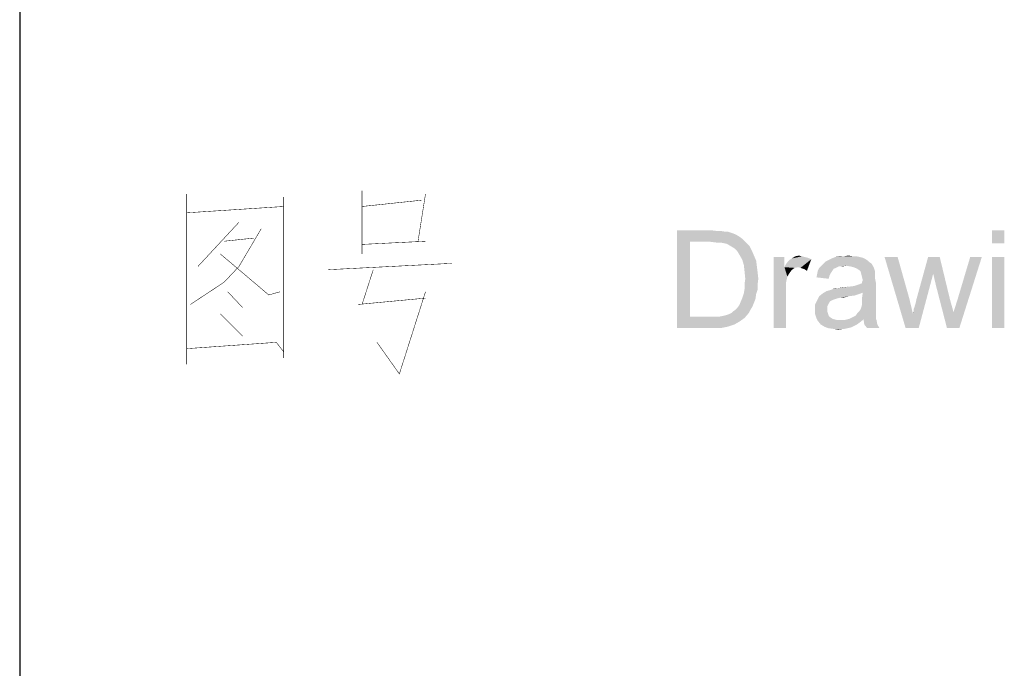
# Paper-space layout '61767N-2-A-2_1_2' of a CAD drawing. Header units: millimetres. Extents: x 0 to 594, y 1 to 420.
# Tile 60 of 83: x 515 to 535, y 27 to 40. Entities that reach past the tile are written whole.
import ezdxf

# ---------------------------------------------------------------- set-up
doc = ezdxf.new("R2010")
doc.units = ezdxf.units.MM
doc.header["$LTSCALE"] = 32.67
doc.layers.add('61767N-2-A-2_DXF_FORMAT', color=7, linetype='CONTINUOUS')
doc.layers.add('DETAIL', color=7, linetype='CONTINUOUS')

psp = doc.layouts.new('61767N-2-A-2_1_2')

# ---------------------------------------------------------------- linework, layer by layer
at = {"layer": '61767N-2-A-2_DXF_FORMAT', "color": 2, "linetype": 'Continuous'}
psp.add_line((515, 80.662), (515, 10), dxfattribs=at)
at = {"layer": 'DETAIL', "color": 2, "linetype": 'Continuous', "const_width": 0.01}
for points in [[(521.9905, 36.8065), (521.9905, 35.5161)], [(518.4095, 36.7419), (518.4095, 33.2581)], [(518.4095, 36.6774), (518.4095, 33.4516)], [(520.3905, 33.5161), (520.3905, 36.6774)], [(521.9905, 36.4839), (523.2095, 36.6129)], [(523.2857, 36.7419), (523.1333, 35.7742)], [(520.3905, 36.4839), (518.4095, 36.3548)], [(519.4762, 36.1613), (518.6381, 35.2581)], [(519.1714, 34.9355), (519.4762, 35.2581), (519.9333, 36.0323)], [(519.1714, 35.7742), (519.781, 35.8387)], [(523.2857, 35.7742), (521.9905, 35.7097)], [(519.0952, 35.5161), (520.0857, 34.6774), (520.3143, 34.7419)], [(521.3048, 35.1935), (523.8191, 35.3226)], [(522.2191, 35.1935), (521.9905, 34.4839)], [(518.4857, 34.4839), (519.1714, 34.9355)], [(519.2476, 34.7419), (519.5524, 34.4194)], [(523.2857, 34.6129), (521.9143, 34.4839)], [(523.2857, 34.7419), (522.7524, 33.0645), (522.2952, 33.7097)], [(519.0952, 34.2903), (519.5524, 33.8387)], [(518.4095, 33.5806), (520.2381, 33.7097)], [(520.3905, 33.3871), (520.3905, 33.5161), (520.2381, 33.7097)]]:
    psp.add_lwpolyline(points, dxfattribs=at)
at = {"layer": 'DETAIL', "color": 2, "linetype": 'Continuous'}
for points in [[(528.4222, 36), (529.1037, 36), (528.6889, 35.763)], [(528.6889, 35.763), (528.4222, 34), (528.4222, 36)], [(529.1037, 36), (529.2222, 35.9852), (528.6889, 35.763)], [(535.1037, 36), (534.8519, 35.7333), (534.8519, 36)], [(534.8519, 35.7333), (535.1037, 36), (535.1037, 35.7333)], [(529.3111, 35.9852), (529.4, 35.9704), (528.6889, 35.763)], [(529.2222, 35.9852), (529.3111, 35.9852), (528.6889, 35.763)], [(529.4593, 35.9704), (529.5482, 35.9407), (528.6889, 35.763)], [(529.4, 35.9704), (529.4593, 35.9704), (528.6889, 35.763)], [(529.5482, 35.9407), (529.6222, 35.9111), (528.6889, 35.763)], [(529.6222, 35.9111), (529.6963, 35.8667), (528.6889, 35.763)], [(529.6963, 35.8667), (529.7556, 35.8222), (528.6889, 35.763)], [(529.1037, 35.763), (528.6889, 35.763), (529.7556, 35.8222)], [(529.2222, 35.7481), (529.1037, 35.763), (529.7556, 35.8222)], [(529.3111, 35.7481), (529.2222, 35.7481), (529.7556, 35.8222)], [(529.3111, 35.7481), (529.7556, 35.8222), (529.8296, 35.7481)], [(528.6889, 35.763), (528.6889, 34.237), (528.4222, 34)], [(529.8296, 35.7481), (529.3852, 35.7333), (529.3111, 35.7481)], [(529.4444, 35.7185), (529.3852, 35.7333), (529.8296, 35.7481)], [(529.5185, 35.6741), (529.4444, 35.7185), (529.8296, 35.7481)], [(529.5185, 35.6741), (529.8296, 35.7481), (529.9037, 35.6741)], [(529.9037, 35.6741), (529.5926, 35.6296), (529.5185, 35.6741)], [(529.5926, 35.6296), (529.9037, 35.6741), (529.9482, 35.5852)], [(529.9482, 35.5852), (529.6519, 35.5704), (529.5926, 35.6296)], [(529.6963, 35.4963), (529.6519, 35.5704), (529.9482, 35.5852)], [(529.6963, 35.4963), (529.9482, 35.5852), (529.9926, 35.4815)], [(529.9926, 35.4815), (529.7556, 35.3926), (529.6963, 35.4963)], [(529.7556, 35.3926), (529.9926, 35.4815), (530.037, 35.3778)], [(530.037, 35.3778), (529.7852, 35.2889), (529.7556, 35.3926)], [(530.6148, 35.4519), (530.6148, 35.2444), (530.3926, 34)], [(530.6148, 35.4519), (530.3926, 34), (530.3926, 35.4519)], [(530.6148, 35.2444), (530.6444, 35.3037), (531.163, 35.4074)], [(530.8963, 35.2444), (530.6148, 35.2444), (531.163, 35.4074)], [(530.6444, 35.3037), (530.6889, 35.363), (531.163, 35.4074)], [(530.6889, 35.363), (530.7185, 35.3926), (531.163, 35.4074)], [(531.163, 35.4074), (530.7185, 35.3926), (530.763, 35.4222)], [(530.9704, 35.4667), (531.0296, 35.4519), (530.763, 35.4222)], [(530.9704, 35.4667), (530.763, 35.4222), (530.837, 35.4667)], [(531.0296, 35.4519), (531.0889, 35.437), (530.763, 35.4222)], [(530.763, 35.4222), (531.0889, 35.437), (531.163, 35.4074)], [(530.837, 35.4667), (530.9111, 35.4815), (530.9704, 35.4667)], [(530.9407, 35.2296), (530.8963, 35.2444), (531.163, 35.4074)], [(530.9852, 35.2148), (530.9407, 35.2296), (531.163, 35.4074)], [(531.0296, 35.2), (530.9852, 35.2148), (531.163, 35.4074)], [(531.0296, 35.2), (531.163, 35.4074), (531.0741, 35.1704)], [(532.3185, 35.3778), (531.4593, 35.363), (531.5185, 35.3926)], [(532.2741, 35.4074), (531.5185, 35.3926), (531.5778, 35.4222)], [(531.5185, 35.3926), (532.2741, 35.4074), (532.3185, 35.3778)], [(532.1556, 35.4519), (532.2148, 35.437), (531.5778, 35.4222)], [(532.1556, 35.4519), (531.5778, 35.4222), (531.6519, 35.4519)], [(531.5778, 35.4222), (532.2148, 35.437), (532.2741, 35.4074)], [(532.0074, 35.4667), (532.0815, 35.4667), (531.6519, 35.4519)], [(531.8296, 35.4667), (532.0074, 35.4667), (531.6519, 35.4519)], [(531.8296, 35.4667), (531.6519, 35.4519), (531.7407, 35.4667)], [(531.6519, 35.4519), (532.0815, 35.4667), (532.1556, 35.4519)], [(531.8296, 35.4667), (531.9185, 35.4815), (532.0074, 35.4667)], [(532.9259, 35.4519), (533.0889, 34), (532.6593, 35.4519)], [(532.9259, 35.4519), (533.163, 34.6074), (533.0889, 34)], [(533.7852, 35.4519), (533.6519, 35.1111), (533.3111, 34.5926)], [(533.7852, 35.4519), (533.3111, 34.5926), (533.5482, 35.4519)], [(533.7111, 34.8593), (533.6519, 35.1111), (533.7852, 35.4519)], [(533.7111, 34.8593), (533.7852, 35.4519), (533.9926, 34.5926)], [(533.9333, 34), (534.0667, 34.3259), (534.6444, 35.4519)], [(533.9333, 34), (534.6444, 35.4519), (534.1852, 34)], [(534.0667, 34.3259), (534.1556, 34.6074), (534.6444, 35.4519)], [(534.6444, 35.4519), (534.1556, 34.6074), (534.4074, 35.4519)], [(535.1037, 35.4519), (534.8519, 34), (534.8519, 35.4519)], [(534.8519, 34), (535.1037, 35.4519), (535.1037, 34)], [(529.7852, 35.2889), (530.037, 35.3778), (530.0519, 35.2593)], [(530.0519, 35.2593), (529.8, 35.1556), (529.7852, 35.2889)], [(529.8, 35.1556), (530.0519, 35.2593), (530.0667, 35.1407)], [(530.6148, 35.2444), (530.6741, 35.0519), (530.3926, 34)], [(530.6148, 35.2444), (530.8963, 35.2444), (530.8222, 35.2296)], [(530.6148, 35.2444), (530.8222, 35.2296), (530.763, 35.1852)], [(530.6148, 35.2444), (530.763, 35.1852), (530.7185, 35.1259)], [(530.6148, 35.2444), (530.7185, 35.1259), (530.6741, 35.0519)], [(531.6667, 35.2296), (531.6222, 35.2148), (531.2963, 35.1704)], [(531.6667, 35.2296), (531.2963, 35.1704), (531.3259, 35.2296)], [(531.2963, 35.1704), (531.6222, 35.2148), (531.5926, 35.1704)], [(531.8741, 35.2741), (531.7259, 35.2593), (531.3259, 35.2296)], [(531.8741, 35.2741), (531.3259, 35.2296), (531.3704, 35.2741)], [(531.3259, 35.2296), (531.7259, 35.2593), (531.6667, 35.2296)], [(532.3926, 35.3185), (531.3704, 35.2741), (531.4148, 35.3185)], [(531.8741, 35.2741), (531.3704, 35.2741), (532.3926, 35.3185)], [(532.3482, 35.3481), (531.4148, 35.3185), (531.4593, 35.363)], [(531.4148, 35.3185), (532.3482, 35.3481), (532.3926, 35.3185)], [(531.4593, 35.363), (532.3185, 35.3778), (532.3482, 35.3481)], [(531.7259, 35.2593), (531.8741, 35.2741), (531.8, 35.2593)], [(531.963, 35.2593), (531.8741, 35.2741), (532.3926, 35.3185)], [(532.0222, 35.2444), (531.963, 35.2593), (532.3926, 35.3185)], [(532.0222, 35.2444), (532.3926, 35.3185), (532.437, 35.2444)], [(532.437, 35.2444), (532.0963, 35.2148), (532.0222, 35.2444)], [(532.1407, 35.1852), (532.0963, 35.2148), (532.437, 35.2444)], [(532.1704, 35.1556), (532.1407, 35.1852), (532.437, 35.2444)], [(532.1704, 35.1556), (532.437, 35.2444), (532.4667, 35.1556)], [(530.0667, 35.1407), (529.8148, 35.0074), (529.8, 35.1556)], [(530.0815, 35.0074), (529.8, 34.9037), (529.8148, 35.0074)], [(529.8, 34.9037), (530.0815, 35.0074), (530.0667, 34.8889)], [(529.8148, 35.0074), (530.0667, 35.1407), (530.0815, 35.0074)], [(530.6741, 35.0519), (530.6444, 34.9185), (530.3926, 34)], [(531.5333, 35.0667), (531.2667, 35.037), (531.2815, 35.0963)], [(531.2667, 35.037), (531.5333, 35.0667), (531.5185, 35.0074)], [(531.5926, 35.1704), (531.563, 35.1259), (531.2815, 35.0963)], [(531.5926, 35.1704), (531.2815, 35.0963), (531.2963, 35.1704)], [(531.2815, 35.0963), (531.563, 35.1259), (531.5333, 35.0667)], [(532.4667, 35.1556), (532.1852, 35.0963), (532.1704, 35.1556)], [(532.4667, 35.1556), (532.4667, 35.1111), (532.1852, 35.0963)], [(532.1852, 35.0963), (532.4667, 35.1111), (532.4667, 35.0667)], [(532.4667, 35.0667), (532.2, 35.037), (532.1852, 35.0963)], [(532.2, 35.037), (532.4667, 35.0667), (532.4667, 35.0074)], [(532.4667, 35.0074), (532.2148, 34.9778), (532.2, 35.037)], [(532.2, 34.9481), (532.2148, 34.9778), (532.4667, 35.0074)], [(532.2, 34.9481), (532.4667, 35.0074), (532.4815, 34.9333)], [(533.0889, 34), (533.237, 34.2963), (533.6519, 35.1111)], [(533.0889, 34), (533.6519, 35.1111), (533.3556, 34)], [(533.237, 34.3111), (533.2519, 34.3407), (533.6519, 35.1111)], [(533.237, 34.2963), (533.237, 34.3111), (533.6519, 35.1111)], [(533.2519, 34.3852), (533.2667, 34.4148), (533.6519, 35.1111)], [(533.2519, 34.3407), (533.2519, 34.3852), (533.6519, 35.1111)], [(533.2667, 34.4148), (533.2815, 34.4741), (533.6519, 35.1111)], [(533.2815, 34.4741), (533.2963, 34.5185), (533.6519, 35.1111)], [(533.2963, 34.5185), (533.3111, 34.5926), (533.6519, 35.1111)], [(530.0667, 34.7852), (529.7852, 34.7111), (529.8, 34.8)], [(529.7852, 34.7111), (530.0667, 34.7852), (530.037, 34.6963)], [(530.0667, 34.8889), (529.8, 34.8), (529.8, 34.9037)], [(529.8, 34.8), (530.0667, 34.8889), (530.0667, 34.7852)], [(530.6444, 34.9185), (530.6444, 34.7556), (530.3926, 34)], [(531.4741, 34.7556), (532.037, 34.8593), (532.4815, 34.9333)], [(532.2148, 34.7259), (531.4741, 34.7556), (532.4815, 34.9333)], [(531.4741, 34.7556), (531.5778, 34.7852), (532.037, 34.8593)], [(531.5778, 34.7852), (531.6074, 34.8), (532.037, 34.8593)], [(531.6074, 34.8), (531.7111, 34.8148), (532.037, 34.8593)], [(531.7111, 34.8148), (531.6074, 34.8), (531.6519, 34.8148)], [(531.7111, 34.8148), (531.9185, 34.8444), (532.037, 34.8593)], [(531.7111, 34.8148), (531.7852, 34.8296), (531.9185, 34.8444)], [(532.037, 34.8593), (532.1259, 34.8889), (532.4815, 34.9333)], [(532.1259, 34.8889), (532.2, 34.9185), (532.4815, 34.9333)], [(532.4815, 34.9333), (532.2, 34.9185), (532.2, 34.9481)], [(532.2, 34.6222), (532.2148, 34.7259), (532.4815, 34.9333)], [(532.2, 34.6222), (532.4815, 34.9333), (532.4815, 34.6074)], [(533.9926, 34.5926), (533.9333, 34), (533.7111, 34.8593)], [(530.0222, 34.5926), (529.7259, 34.5481), (529.7556, 34.6222)], [(529.7259, 34.5481), (530.0222, 34.5926), (529.9926, 34.5185)], [(530.037, 34.6963), (529.7556, 34.6222), (529.7852, 34.7111)], [(529.7556, 34.6222), (530.037, 34.6963), (530.0222, 34.5926)], [(530.3926, 34), (530.6444, 34.7556), (530.6444, 34)], [(531.9333, 34.6519), (531.7556, 34.6222), (531.2815, 34.563)], [(531.9333, 34.6519), (531.2815, 34.563), (531.3259, 34.6519)], [(531.7556, 34.6222), (531.6963, 34.6074), (531.2815, 34.563)], [(531.6963, 34.6074), (531.6519, 34.5926), (531.2815, 34.563)], [(531.6519, 34.5926), (531.6074, 34.5778), (531.2815, 34.563)], [(532.1407, 34.6963), (531.3259, 34.6519), (531.4, 34.7111)], [(532.1407, 34.6963), (532.0519, 34.6667), (531.3259, 34.6519)], [(531.3259, 34.6519), (532.0519, 34.6667), (531.9333, 34.6519)], [(532.2148, 34.7259), (531.4, 34.7111), (531.4741, 34.7556)], [(531.4, 34.7111), (532.2148, 34.7259), (532.1407, 34.6963)], [(531.7556, 34.6222), (531.9333, 34.6519), (531.8148, 34.6222)], [(532.4815, 34.6074), (532.2, 34.5481), (532.2, 34.6222)], [(532.2, 34.5481), (532.4815, 34.6074), (532.4815, 34.5185)], [(533.163, 34.6074), (533.237, 34.2963), (533.0889, 34)], [(533.9926, 34.5926), (534.0667, 34.3259), (533.9333, 34)], [(529.6074, 34.3704), (529.6519, 34.4148), (529.963, 34.4444)], [(529.6074, 34.3704), (529.963, 34.4444), (529.9185, 34.3704)], [(529.963, 34.4444), (529.6519, 34.4148), (529.6963, 34.4741)], [(529.9926, 34.5185), (529.6963, 34.4741), (529.7259, 34.5481)], [(529.6963, 34.4741), (529.9926, 34.5185), (529.963, 34.4444)], [(531.5482, 34.5481), (531.237, 34.4741), (531.2815, 34.563)], [(531.5482, 34.5481), (531.5185, 34.5037), (531.237, 34.4741)], [(531.237, 34.4741), (531.5185, 34.5037), (531.4889, 34.4444)], [(531.4889, 34.4444), (531.237, 34.3704), (531.237, 34.4741)], [(531.4889, 34.4444), (531.4889, 34.3852), (531.237, 34.3704)], [(531.237, 34.3704), (531.4889, 34.3852), (531.4889, 34.3407)], [(531.2815, 34.563), (531.6074, 34.5778), (531.5482, 34.5481)], [(532.4815, 34.3852), (532.1407, 34.3407), (532.1704, 34.3852)], [(532.1407, 34.3407), (532.4815, 34.3852), (532.4815, 34.3259)], [(532.1704, 34.3852), (532.1852, 34.4296), (532.4815, 34.4444)], [(532.1704, 34.3852), (532.4815, 34.4444), (532.4815, 34.3852)], [(532.4815, 34.4444), (532.1852, 34.4296), (532.2, 34.4889)], [(532.4815, 34.5185), (532.2, 34.4889), (532.2, 34.5481)], [(532.2, 34.4889), (532.4815, 34.5185), (532.4815, 34.4444)], [(529.2963, 34.237), (529.8, 34.2074), (528.4222, 34)], [(529.2074, 34.237), (529.2963, 34.237), (528.4222, 34)], [(529.1185, 34.237), (529.2074, 34.237), (528.4222, 34)], [(528.6889, 34.237), (529.1185, 34.237), (528.4222, 34)], [(529.8, 34.2074), (529.6963, 34.1333), (528.4222, 34)], [(529.2963, 34.237), (529.3704, 34.2519), (529.8889, 34.3111)], [(529.2963, 34.237), (529.8889, 34.3111), (529.8, 34.2074)], [(529.3704, 34.2519), (529.4296, 34.2667), (529.8889, 34.3111)], [(529.4296, 34.2667), (529.4741, 34.2815), (529.8889, 34.3111)], [(529.8889, 34.3111), (529.4741, 34.2815), (529.5333, 34.3111)], [(529.5333, 34.3111), (529.563, 34.3407), (529.9185, 34.3704)], [(529.5333, 34.3111), (529.9185, 34.3704), (529.8889, 34.3111)], [(529.9185, 34.3704), (529.563, 34.3407), (529.6074, 34.3704)], [(531.4889, 34.3407), (531.237, 34.2963), (531.237, 34.3704)], [(531.237, 34.2963), (531.4889, 34.3407), (531.5037, 34.2963)], [(531.5037, 34.2963), (531.2667, 34.2074), (531.237, 34.2963)], [(531.5037, 34.2963), (531.5185, 34.2519), (531.2667, 34.2074)], [(531.5185, 34.2519), (531.5482, 34.2222), (531.2667, 34.2074)], [(531.2667, 34.2074), (531.5482, 34.2222), (531.5926, 34.1926)], [(531.5926, 34.1926), (531.2963, 34.1481), (531.2667, 34.2074)], [(531.5926, 34.1926), (531.637, 34.1778), (531.2963, 34.1481)], [(531.637, 34.1778), (531.6963, 34.163), (531.2963, 34.1481)], [(532.2296, 34.1778), (531.8296, 34.163), (531.8889, 34.1778)], [(531.8296, 34.163), (532.2296, 34.1778), (532.1556, 34.1185)], [(532.4815, 34.1926), (531.8889, 34.1778), (531.9482, 34.1926)], [(532.2296, 34.1778), (531.8889, 34.1778), (532.4815, 34.1926)], [(531.9482, 34.1926), (532.0074, 34.2222), (532.4815, 34.237)], [(531.9482, 34.1926), (532.4815, 34.237), (532.4815, 34.1926)], [(532.4815, 34.237), (532.0074, 34.2222), (532.0667, 34.2519)], [(532.4815, 34.2667), (532.0667, 34.2519), (532.0963, 34.2963)], [(532.0667, 34.2519), (532.4815, 34.2667), (532.4815, 34.237)], [(532.4815, 34.3259), (532.0963, 34.2963), (532.1407, 34.3407)], [(532.0963, 34.2963), (532.4815, 34.3259), (532.4815, 34.2667)], [(532.2296, 34.1778), (532.4815, 34.1926), (532.4963, 34.163)], [(532.4963, 34.163), (532.2444, 34.0741), (532.2296, 34.1778)], [(533.237, 34.3111), (533.237, 34.3259), (533.2519, 34.3407)], [(529.6963, 34.1333), (529.5926, 34.0741), (528.4222, 34)], [(529.5926, 34.0741), (529.4593, 34.0296), (528.4222, 34)], [(529.1333, 34), (528.4222, 34), (529.4593, 34.0296)], [(529.1333, 34), (529.4593, 34.0296), (529.3111, 34)], [(531.7704, 34.163), (531.8296, 34.163), (531.2963, 34.1481)], [(531.6963, 34.163), (531.7704, 34.163), (531.2963, 34.1481)], [(532.1556, 34.1185), (531.2963, 34.1481), (531.8296, 34.163)], [(532.1556, 34.1185), (531.3556, 34.0741), (531.2963, 34.1481)], [(531.3556, 34.0741), (532.1556, 34.1185), (532.0963, 34.0741)], [(532.0963, 34.0741), (531.4296, 34.0296), (531.3556, 34.0741)], [(532.0963, 34.0741), (532.037, 34.0444), (531.4296, 34.0296)], [(531.4296, 34.0296), (532.037, 34.0444), (531.9778, 34.0148)], [(531.9778, 34.0148), (531.5037, 34), (531.4296, 34.0296)], [(531.6074, 33.9852), (531.5037, 34), (531.9778, 34.0148)], [(531.6074, 33.9852), (531.9778, 34.0148), (531.8444, 33.9852)], [(531.8444, 33.9852), (531.7111, 33.9704), (531.6074, 33.9852)], [(532.2444, 34.0741), (532.4963, 34.163), (532.5111, 34.0741)], [(532.5111, 34.0741), (532.3037, 34), (532.2444, 34.0741)], [(532.3037, 34), (532.5111, 34.0741), (532.5556, 34)]]:
    psp.add_solid(points, dxfattribs=at)

doc.saveas('drawing.dxf')
